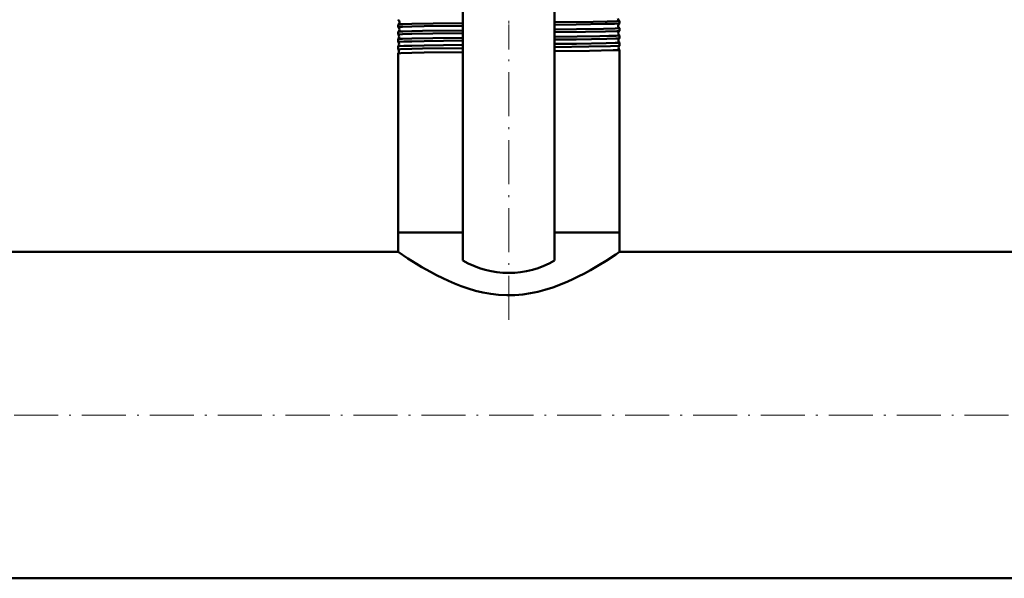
# Model space of a CAD drawing. Extents: x -1768 to 2122, y -1726 to 708.
# Tile 26 of 71: x 263 to 532, y -1670 to -1518. Entities that reach past the tile are written whole.
import ezdxf

# ---------------------------------------------------------------- set-up
doc = ezdxf.new("R2010")
doc.units = 0
doc.linetypes.add('DASHDOT', pattern=[18.5, 12, -3, 0.5, -3])

msp = doc.modelspace()

# ---------------------------------------------------------------- linework, layer by layer
at = {"color": 7, "lineweight": 50}
for p, q in [((384.07, -1583.5), (384.07, -1509.74)), ((409.07, -1583.5), (409.07, -1509.74)), ((426.72, -1518.89), (426.72, -1518.19)), ((366.42, -1519.18), (366.42, -1519.18)), ((366.42, -1519.9), (366.42, -1519.18)), ((366.42, -1519.91), (366.42, -1519.9)), ((366.42, -1521.16), (366.42, -1521.16)), ((366.42, -1521.92), (366.42, -1521.16)), ((426.71, -1518.9), (426.72, -1518.89)), ((426.72, -1520.17), (426.71, -1520.17)), ((426.71, -1520.92), (426.72, -1520.91)), ((426.72, -1520.91), (426.72, -1520.17)), ((366.42, -1521.93), (366.42, -1521.92)), ((366.42, -1523.14), (366.42, -1523.14)), ((366.42, -1523.95), (366.42, -1523.14)), ((426.72, -1522.15), (426.71, -1522.15)), ((426.71, -1522.94), (426.72, -1522.94)), ((426.72, -1522.94), (426.72, -1522.15)), ((366.42, -1523.96), (366.42, -1523.95)), ((366.42, -1525.11), (366.42, -1525.11)), ((366.42, -1525.98), (366.42, -1525.11)), ((366.42, -1525.99), (366.42, -1525.98)), ((426.72, -1524.13), (426.71, -1524.12)), ((426.71, -1524.97), (426.72, -1524.97)), ((426.72, -1526.1), (426.71, -1526.09)), ((426.72, -1524.97), (426.72, -1524.13)), ((426.72, -1575.85), (426.72, -1526.1)), ((366.42, -1527.08), (366.42, -1527.08)), ((366.42, -1575.85), (366.42, -1527.08)), ((370.11, -1575.85), (366.42, -1575.85)), ((384.07, -1575.85), (366.42, -1575.85)), ((366.42, -1581.15), (366.42, -1575.85)), ((384.07, -1575.85), (370.11, -1575.85)), ((426.72, -1575.85), (409.07, -1575.85)), ((426.72, -1575.85), (409.07, -1575.85)), ((426.72, -1581.15), (426.72, -1575.85)), ((366.42, -1581.15), (160.02, -1581.15)), ((622.57, -1581.15), (426.72, -1581.15)), ((622.57, -1670.05), (-329.43, -1670.05))]:
    msp.add_line(p, q, dxfattribs=at)
at = {"color": 7, "linetype": 'DASHDOT', "lineweight": 18, "ltscale": 0.046545}
msp.add_line((396.57, -1519.89), (396.57, -1518.03), dxfattribs=at)
at = {"color": 7, "linetype": 'DASHDOT', "lineweight": 18}
for p, q in [((396.57, -1599.68), (396.57, -1519.4)), ((717.77, -1625.6), (-424.63, -1625.6))]:
    msp.add_line(p, q, dxfattribs=at)
at = {"color": 7, "linetype": 'DASHDOT', "lineweight": 18, "ltscale": 0.047827}
msp.add_line((396.57, -1521.92), (396.57, -1520.01), dxfattribs=at)
at = {"color": 7, "linetype": 'DASHDOT', "lineweight": 18, "ltscale": 0.049283}
msp.add_line((396.57, -1523.95), (396.57, -1521.98), dxfattribs=at)
at = {"color": 7, "linetype": 'DASHDOT', "lineweight": 18, "ltscale": 0.050922}
msp.add_line((396.57, -1525.99), (396.57, -1523.95), dxfattribs=at)
at = {"color": 7, "lineweight": 50}
for points in [[(409.07, -1518.55), (419.52, -1518.42), (423.42, -1518.34), (426.03, -1518.26), (426.64, -1518.22), (426.71, -1518.2), (426.71, -1518.2), (426.71, -1518.2), (426.72, -1518.19)], [(366.42, -1519.18), (366.44, -1519.17), (366.5, -1519.16), (366.91, -1519.13), (367.67, -1519.09), (370.11, -1519.03)], [(366.42, -1519.9), (366.42, -1519.9), (366.42, -1519.9), (366.42, -1519.89), (366.43, -1519.89), (366.46, -1519.88), (366.85, -1519.85), (367.6, -1519.81), (370.11, -1519.74)], [(366.42, -1521.16), (366.43, -1521.15), (366.49, -1521.14), (366.9, -1521.11), (367.66, -1521.07), (370.11, -1521.01)], [(370.11, -1519.03), (375.96, -1518.93), (384.07, -1518.82)], [(370.11, -1519.74), (373.49, -1519.68), (384.07, -1519.53)], [(370.11, -1521.01), (373.05, -1520.95), (384.07, -1520.8)], [(409.07, -1519.26), (414.92, -1519.18), (422.86, -1519.05), (425.41, -1518.98), (426.2, -1518.95), (426.63, -1518.91), (426.7, -1518.9), (426.71, -1518.9)], [(409.07, -1520.53), (414.99, -1520.46), (422.4, -1520.34), (425.56, -1520.26), (426.58, -1520.2), (426.7, -1520.18), (426.71, -1520.18), (426.71, -1520.18), (426.72, -1520.18), (426.72, -1520.17)], [(409.07, -1521.28), (417.5, -1521.17), (422.93, -1521.08), (426.02, -1520.98), (426.65, -1520.93), (426.7, -1520.92), (426.71, -1520.92)], [(366.42, -1521.92), (366.42, -1521.92), (366.42, -1521.92), (366.42, -1521.92), (366.43, -1521.91), (366.46, -1521.91), (366.85, -1521.87), (367.6, -1521.83), (370.11, -1521.76)], [(366.42, -1523.14), (366.43, -1523.13), (366.49, -1523.12), (366.9, -1523.08), (367.65, -1523.05), (370.11, -1522.98)], [(366.42, -1523.95), (366.42, -1523.95), (366.42, -1523.95), (366.42, -1523.94), (366.43, -1523.94), (366.59, -1523.92), (367.93, -1523.85), (370.11, -1523.79)], [(370.11, -1521.76), (375.88, -1521.66), (384.07, -1521.56)], [(370.11, -1522.98), (375.89, -1522.88), (384.07, -1522.78)], [(370.11, -1523.79), (373.49, -1523.73), (384.07, -1523.58)], [(409.07, -1522.51), (421.41, -1522.34), (423.83, -1522.29), (425.8, -1522.23), (426.38, -1522.2), (426.68, -1522.17), (426.7, -1522.16), (426.71, -1522.16), (426.71, -1522.15), (426.71, -1522.15), (426.72, -1522.15)], [(409.07, -1523.31), (414.95, -1523.23), (423.3, -1523.09), (425.78, -1523.02), (426.58, -1522.97), (426.69, -1522.95), (426.71, -1522.94), (426.71, -1522.94)], [(366.42, -1525.11), (366.42, -1525.1), (366.45, -1525.1), (366.62, -1525.08), (367.94, -1525.01), (370.11, -1524.96)], [(366.42, -1525.98), (366.42, -1525.98), (366.42, -1525.98), (366.42, -1525.97), (366.49, -1525.96), (367.1, -1525.91), (370.11, -1525.82)], [(370.11, -1524.96), (373.49, -1524.89), (384.07, -1524.75)], [(370.11, -1525.82), (373.04, -1525.76), (384.07, -1525.61)], [(409.07, -1524.49), (415.03, -1524.41), (423.07, -1524.28), (425.57, -1524.21), (426.59, -1524.16), (426.7, -1524.14), (426.71, -1524.13), (426.71, -1524.13), (426.72, -1524.13), (426.72, -1524.13)], [(409.07, -1525.34), (418.41, -1525.21), (424.25, -1525.1), (426.4, -1525.01), (426.67, -1524.98), (426.7, -1524.97), (426.71, -1524.97)], [(409.07, -1526.46), (418.54, -1526.33), (424.98, -1526.2), (426.32, -1526.15), (426.67, -1526.11), (426.7, -1526.11), (426.71, -1526.1), (426.71, -1526.1), (426.71, -1526.1), (426.72, -1526.1)], [(366.42, -1527.08), (366.42, -1527.08), (366.43, -1527.07), (366.51, -1527.06), (367.12, -1527.01), (370.11, -1526.93)], [(370.11, -1526.93), (373.49, -1526.86), (384.07, -1526.72)], [(426.72, -1581.15), (425.73, -1581.81), (423.07, -1583.54), (421.09, -1584.76), (418.83, -1586.07), (417.18, -1586.98), (415.43, -1587.88), (414.05, -1588.56), (412.62, -1589.21), (410.63, -1590.04), (408.57, -1590.8), (406.43, -1591.48), (404.47, -1592), (402.46, -1592.41), (400.41, -1592.71), (398.22, -1592.9), (396, -1592.94), (393.8, -1592.82), (391.65, -1592.57), (389.54, -1592.19), (387.47, -1591.7), (385.46, -1591.1), (383.59, -1590.46), (381.78, -1589.75), (380.15, -1589.05), (378.59, -1588.32), (376.86, -1587.46), (375.22, -1586.58), (372.89, -1585.26), (371.47, -1584.41), (369.05, -1582.89), (366.42, -1581.15)]]:
    msp.add_lwpolyline(points, dxfattribs=at)
for centre, radius, start, end in [((366.42, -1517.88), 0.00855, 194.3407, 251.2974), ((366.05, -1518.53), 0.744, 1.3396, 60.259), ((427.06, -1517.53), 0.744, 178.8519, 241.7507), ((426.71, -1518.2), 0.00889, 15.9593, 73.0973), ((366.05, -1518.53), 0.744, 299.7201, 1.4834), ((366.02, -1520.53), 0.744, 1.3546, 57.195), ((366.02, -1520.53), 0.744, 302.7953, 1.4609), ((427.1, -1519.53), 0.744, 121.2623, 178.9792), ((427.1, -1519.53), 0.744, 178.8593, 238.7503), ((427.13, -1521.53), 0.744, 124.3808, 178.9745), ((365.98, -1522.53), 0.745, 1.375, 54.0015), ((365.98, -1522.53), 0.745, 305.9845, 1.458), ((427.13, -1521.53), 0.745, 178.882, 235.6295), ((427.17, -1523.53), 0.745, 127.6399, 178.9652), ((427.17, -1523.53), 0.745, 178.8897, 232.371), ((365.95, -1524.53), 0.745, 1.3709, 50.673), ((365.95, -1524.53), 0.745, 309.3203, 1.4333), ((365.91, -1526.53), 0.745, 1.3879, 47.1573), ((365.91, -1526.53), 0.745, 312.8275, 1.4341), ((427.2, -1525.53), 0.745, 131.06, 178.9502), ((427.2, -1525.53), 0.745, 178.896, 228.9497), ((396.57, -1561.85), 25, 240, 300)]:
    msp.add_arc(centre, radius, start, end, dxfattribs=at)

doc.saveas('drawing.dxf')
